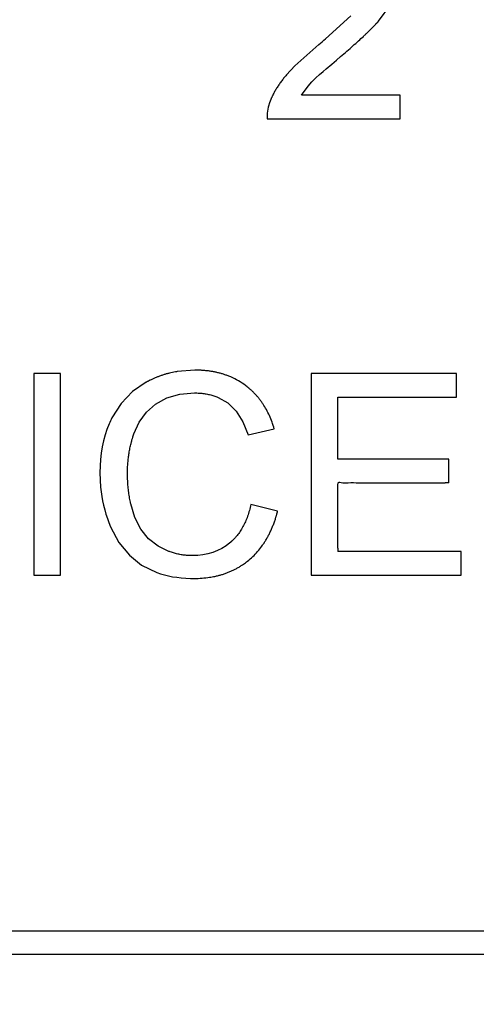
# Model space of a CAD drawing. Header units: inches. Extents: x 0 to 17, y 0 to 11.
# Tile 25 of 55: x 9.3526 to 9.4474, y 5.1943 to 5.3984. Entities that reach past the tile are written whole.
import ezdxf

# ---------------------------------------------------------------- set-up
doc = ezdxf.new("R2010")
doc.units = ezdxf.units.IN
doc.header["$LTSCALE"] = 0.935
doc.header["$MEASUREMENT"] = 0
doc.layers.get('0').update_dxf_attribs({"linetype": 'CONTINUOUS'})
doc.styles.add('TEXTSTYLE_2', font='txt', dxfattribs={"width": 0.8})
doc.dimstyles.new('DIMSTYLE_1', dxfattribs={"dimtxt": 0.125, "dimasz": 0.1875, "dimexe": 0.125, "dimexo": 0.0625, "dimgap": 0.0625, "dimtad": 0, "dimtih": 1, "dimtoh": 1, "dimlfac": 1.6666666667, "dimzin": 4, "dimdsep": 46, "dimtxsty": 'TEXTSTYLE_2', "dimblk": '_FILLED', "dimblk1": '_FILLED', "dimblk2": '_FILLED', "dimcen": 0.09, "dimazin": 1, "dimtfac": 1, "dimtofl": 0, "dimtmove": 0, "dimatfit": 3, "dimldrblk": '_FILLED', "dimfxl": 1, "dimtolj": 1, "dimtzin": 4, "dimarcsym": 0})

# ---------------------------------------------------------------- blocks, each defined once
blk = doc.blocks.new('_FILLED')
at = {"color": 0, "linetype": 'ByBlock'}
blk.add_solid([(0, 0), (-1, 0.1666666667), (-1, -0.1666666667)], dxfattribs=at)
blk = doc.blocks.new('*D1')
at = {"color": 2, "linetype": 'Continuous', "transparency": 16777216}
for p, q in [((9.9803149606, 5.1684343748), (9.9803149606, 4.7543781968)), ((5.0196850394, 5.1469079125), (5.0196850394, 4.7543781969)), ((5.0196850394, 4.8793781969), (7.3035714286, 4.8793781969)), ((9.9803149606, 4.8793781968), (7.6964285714, 4.8793781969))]:
    blk.add_line(p, q, dxfattribs=at)
at = {"color": 2, "linetype": 'Continuous', "transparency": 16777216, "xscale": 0.1875, "yscale": 0.1875, "zscale": 0.1875}
for p, rotation in [((5.0196850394, 4.8793781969), 180), ((9.9803149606, 4.8793781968), 359.9999999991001)]:
    blk.add_blockref('_FILLED', p, dxfattribs=dict(at, rotation=rotation))
at = {"color": 2, "linetype": 'Continuous', "transparency": 16777216, "insert": (7.5, 4.9418781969), "char_height": 0.125, "width": 0.4017857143, "attachment_point": 2, "line_spacing_factor": 0.9, "style": 'TEXTSTYLE_2'}
blk.add_mtext('{\\ftxt;\\W0.0001;\\H0.0001;\\~}{\\ftxt;\\W2.1428571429;\\H0.125; }{\\ftxt;\\W0.0001;\\H0.0001;\\~}', dxfattribs=at)

msp = doc.modelspace()

# ---------------------------------------------------------------- linework, layer by layer
at = {"color": 7, "linetype": 'Continuous'}
for p, q in [((9.4271170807, 5.398076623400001), (9.4296428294, 5.401468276)), ((9.4213330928, 5.399155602), (9.416091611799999, 5.394381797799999)), ((9.4146824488, 5.393205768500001), (9.4097398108, 5.3887952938)), ((9.4173688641, 5.3891681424), (9.4183384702, 5.3899914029)), ((9.4183384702, 5.3899914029), (9.4192131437, 5.390727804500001)), ((9.4097398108, 5.3887952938), (9.4079737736, 5.3869057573)), ((9.4162340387, 5.388191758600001), (9.4173688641, 5.3891681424)), ((9.4111036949, 5.382686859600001), (9.4124599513, 5.3845561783)), ((9.4124599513, 5.3845561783), (9.4132721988, 5.3854671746)), ((9.4316076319, 5.382686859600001), (9.4111036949, 5.382686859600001)), ((9.4316076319, 5.377787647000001), (9.4316076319, 5.382686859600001)), ((9.4039580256, 5.377787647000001), (9.4316076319, 5.377787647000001)), ((9.3611317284, 5.3250165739), (9.355592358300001, 5.3250165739)), ((9.355592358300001, 5.3250165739), (9.355592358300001, 5.2832504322)), ((9.3611317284, 5.2832504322), (9.3611317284, 5.3250165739)), ((9.3889773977, 5.3257157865), (9.385339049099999, 5.3254263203)), ((9.3788671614, 5.3231976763), (9.376061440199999, 5.3212771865)), ((9.3808490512, 5.3186882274), (9.3831714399, 5.3199659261)), ((9.393844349, 5.3200596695), (9.3958207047, 5.3189102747)), ((9.3958207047, 5.3189102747), (9.397553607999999, 5.3172038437)), ((9.3763183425, 5.3124945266), (9.3774122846, 5.3149274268)), ((9.4000301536, 5.312279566), (9.4054561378, 5.3135646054)), ((9.3765522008, 5.295179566), (9.3756853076, 5.2980124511)), ((9.406155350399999, 5.2965024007), (9.4006136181, 5.297900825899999)), ((9.3714970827, 5.2932543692), (9.3732384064, 5.2899807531)), ((9.381364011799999, 5.2892386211), (9.379375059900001, 5.290774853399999)), ((9.3835995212, 5.2881474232), (9.381364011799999, 5.2892386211)), ((9.3779222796, 5.285300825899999), (9.381061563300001, 5.2837575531)), ((9.355592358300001, 5.2832504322), (9.3611317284, 5.2832504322))]:
    msp.add_line(p, q, dxfattribs=at)
at = {"color": 6, "linetype": 'Continuous'}
for p, q in [((9.443265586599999, 5.3250165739), (9.4131073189, 5.3250165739)), ((9.4131073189, 5.3250165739), (9.4131073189, 5.2832504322)), ((9.443265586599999, 5.3201173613), (9.443265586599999, 5.3250165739)), ((9.4186490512, 5.3201173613), (9.443265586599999, 5.3201173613)), ((9.4186490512, 5.307283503), (9.4186490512, 5.3201173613)), ((9.441689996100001, 5.307283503), (9.4186490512, 5.307283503)), ((9.441689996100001, 5.3023842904), (9.441689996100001, 5.307283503)), ((9.444255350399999, 5.2881496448), (9.4186490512, 5.2881496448)), ((9.4131073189, 5.2832504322), (9.4238908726, 5.2832504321)), ((9.9803149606, 5.2094079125), (5.0196850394, 5.2094079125)), ((7.3961191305, 5.204683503), (9.9755905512, 5.204683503))]:
    msp.add_line(p, q, dxfattribs=at)
at = {"color": 7, "linetype": 'Continuous'}
for points in [[(9.4132721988, 5.3854671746), (9.4141006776, 5.3862822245), (9.4148640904, 5.386982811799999), (9.415577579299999, 5.3876178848), (9.4162340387, 5.388191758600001)], [(9.4045603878, 5.3813545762), (9.4042014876, 5.3801947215), (9.4040002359, 5.3790064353), (9.4039580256, 5.377787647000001)], [(9.376061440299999, 5.3212771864), (9.3736938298, 5.318821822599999), (9.3717781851, 5.3158181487)], [(9.3831714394, 5.3199659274), (9.385849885, 5.3207346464), (9.3888805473, 5.320991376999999)], [(9.3774122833, 5.3149274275), (9.3789278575, 5.3169903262), (9.3808490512, 5.3186882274)], [(9.397553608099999, 5.3172038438), (9.398946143, 5.314988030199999), (9.4000301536, 5.312279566)], [(9.3793750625, 5.290774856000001), (9.377771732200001, 5.2927538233), (9.3765522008, 5.295179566)], [(9.373238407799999, 5.289980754), (9.3753953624, 5.2873389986), (9.3779222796, 5.285300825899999)]]:
    msp.add_lwpolyline(points, dxfattribs=at)
for centre, radius, start, end in [((9.321094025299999, 5.5067792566), 0.1471656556, 309.4896851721, 310.2042730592), ((9.3905138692, 5.3105318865), 0.0149912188, 53.14330444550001, 66.6640288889), ((9.3897728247, 5.3065882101), 0.0202237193, 152.8454825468, 156.7451366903), ((9.3997812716, 5.3044072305), 0.0304905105, 179.9306552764, 187.3897606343), ((9.441155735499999, 4.9646956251), 0.3376890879, 89.9093518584, 90.0427044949), ((9.5271674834, 5.2886214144), 0.1085194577, 179.9089878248, 180.24908433), ((9.3898397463, 5.2988393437), 0.0162199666, 304.5623439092, 308.3984867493), ((9.388885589, 5.3145816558), 0.0320304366, 268.5882059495, 270.0078833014)]:
    msp.add_arc(centre, radius, start, end, dxfattribs=at)
for points, knots in [([(9.4192131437, 5.390727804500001), (9.4196722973, 5.3911166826), (9.4205581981, 5.391874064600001), (9.421789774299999, 5.3929486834), (9.4229240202, 5.393961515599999), (9.423788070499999, 5.394753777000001), (9.4244305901, 5.3953563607), (9.4248881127, 5.395792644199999), (9.4253212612, 5.396213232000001), (9.4256619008, 5.3965506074), (9.4259222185, 5.3968126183), (9.426111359, 5.3970051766), (9.4262944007, 5.3971937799), (9.4264713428, 5.3973784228), (9.4266137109, 5.3975289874), (9.4267245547, 5.3976474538), (9.4268061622, 5.3977353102), (9.426872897, 5.397807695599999), (9.4269255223, 5.397865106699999), (9.426964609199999, 5.3979079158), (9.4270033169, 5.3979504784), (9.4270352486, 5.3979857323), (9.4270606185, 5.3980138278), (9.4270763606, 5.3980312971), (9.427088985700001, 5.3980453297), (9.427098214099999, 5.398055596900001), (9.4271065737, 5.3980649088), (9.4271117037, 5.398070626), (9.4271170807, 5.398076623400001), (9.4271170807, 5.398076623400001)], [0, 0, 0, 0, 0.1250000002, 0.2500000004, 0.3750000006, 0.5000000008, 0.5625000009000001, 0.625000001, 0.6875000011, 0.7500000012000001, 0.7812500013, 0.8125000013, 0.8437500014, 0.8750000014, 0.9062500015, 0.9218750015, 0.9375000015, 0.9531250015, 0.9609375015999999, 0.9687500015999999, 0.9765625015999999, 0.9843750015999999, 0.9882812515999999, 0.9921875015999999, 0.9941406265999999, 0.9960937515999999, 0.9980468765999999, 0.9990234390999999, 1, 1, 1, 1]), ([(9.4079737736, 5.3869057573), (9.407778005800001, 5.3866786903), (9.4073999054, 5.3862233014), (9.406873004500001, 5.3855366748), (9.406386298, 5.3848467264), (9.4060141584, 5.3842691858), (9.4057364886, 5.3838057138), (9.4055382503, 5.3834574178), (9.4053500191, 5.3831084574), (9.4052014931, 5.3828171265), (9.405087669, 5.3825837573), (9.4050047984, 5.3824085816), (9.404924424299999, 5.3822332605), (9.404846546, 5.3820577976), (9.4047837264, 5.381911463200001), (9.4047347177, 5.381794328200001), (9.4046985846, 5.3817064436), (9.4046689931, 5.3816331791), (9.4046456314, 5.3815745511), (9.4046282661, 5.3815305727), (9.4046110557, 5.3814865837), (9.4045968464, 5.3814499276), (9.4045855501, 5.3814205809), (9.404578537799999, 5.3814022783), (9.4045729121, 5.381387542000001), (9.4045687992, 5.381376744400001), (9.4045650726, 5.3813669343), (9.4045627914, 5.3813609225), (9.4045604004, 5.381354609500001), (9.4045603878, 5.3813545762), (9.4045603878, 5.3813545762)], [0, 0, 0, 0, 0.1250000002, 0.2500000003, 0.3750000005, 0.5000000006, 0.5625000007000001, 0.6250000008, 0.6875000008, 0.7500000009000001, 0.781250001, 0.812500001, 0.843750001, 0.8750000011, 0.9062500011, 0.9218750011, 0.9375000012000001, 0.9531250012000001, 0.9609375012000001, 0.9687500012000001, 0.9765625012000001, 0.9843750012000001, 0.9882812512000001, 0.9921875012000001, 0.9941406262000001, 0.9960937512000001, 0.9980468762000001, 0.9990234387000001, 0.9999897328, 1, 1, 1, 1]), ([(9.385339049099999, 5.3254263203), (9.3852157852, 5.3254061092), (9.384660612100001, 5.3253100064), (9.3839002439, 5.3251464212), (9.3830623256, 5.3249236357), (9.382441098, 5.3247368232), (9.3818270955, 5.3245302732), (9.3813214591, 5.324341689), (9.3809205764, 5.324180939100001), (9.3806217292, 5.3240554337), (9.3803246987, 5.3239249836), (9.3800294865, 5.323789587), (9.379784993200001, 5.3236726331), (9.379590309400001, 5.3235765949), (9.3794447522, 5.3235033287), (9.379323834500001, 5.3234412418), (9.3792273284, 5.3233909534), (9.3791550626, 5.3233529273), (9.3790829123, 5.3233145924), (9.3790228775, 5.3232823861), (9.3789749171, 5.3232564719), (9.3789449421, 5.3232401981), (9.378921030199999, 5.32322717), (9.378902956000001, 5.3232172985), (9.378888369, 5.3232093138), (9.3788772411, 5.3232032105), (9.3788723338, 5.3232005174), (9.3788671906, 5.3231976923), (9.3788671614, 5.3231976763), (9.3788671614, 5.3231976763)], [0, 0, 0, 0, 0.0537912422, 0.2430329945, 0.3376538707, 0.4322747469, 0.5268956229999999, 0.6215164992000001, 0.6688269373, 0.7161373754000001, 0.7634478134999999, 0.8107582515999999, 0.8580686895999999, 0.8817239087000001, 0.9053791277, 0.9290343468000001, 0.9408619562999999, 0.9526895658, 0.9645171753, 0.9763447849, 0.9822585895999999, 0.9881723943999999, 0.9911292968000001, 0.9940861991, 0.9970431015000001, 0.9985215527, 0.9992607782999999, 0.9999916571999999, 1, 1, 1, 1]), ([(9.3964522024, 5.3242967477), (9.3963124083, 5.3243571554), (9.3959643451, 5.324501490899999), (9.395397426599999, 5.3247129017), (9.3947473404, 5.3249244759), (9.394081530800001, 5.3251110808), (9.3933999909, 5.325272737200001), (9.3927027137, 5.325409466), (9.3921085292, 5.3255026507), (9.391625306, 5.3255647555), (9.39125895, 5.3256051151), (9.390888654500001, 5.3256392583), (9.3905767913, 5.3256625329), (9.3903253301, 5.3256780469), (9.3901357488, 5.32568813), (9.3899451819, 5.325696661), (9.389753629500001, 5.3257036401), (9.3895931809, 5.3257081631), (9.389464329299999, 5.3257110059), (9.3893674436, 5.3257127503), (9.3892703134, 5.325714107), (9.3891891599, 5.3257149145), (9.389124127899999, 5.3257153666), (9.3890833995, 5.325715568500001), (9.389050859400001, 5.3257156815), (9.3890262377, 5.3257157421), (9.3890063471, 5.3257157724), (9.3889911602, 5.325715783), (9.3889844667, 5.325715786), (9.3889774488, 5.3257157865), (9.3889773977, 5.3257157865), (9.3889773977, 5.3257157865)], [0, 0, 0, 0, 0.063759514, 0.1573835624, 0.2510076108, 0.3446316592, 0.4382557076, 0.531879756, 0.6255038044, 0.6723158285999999, 0.7191278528, 0.765939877, 0.8127519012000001, 0.8361579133, 0.8595639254, 0.8829699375, 0.9063759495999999, 0.9297819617, 0.9414849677, 0.9531879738, 0.9648909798, 0.9765939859, 0.9824454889, 0.9882969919, 0.9912227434, 0.9941484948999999, 0.9970742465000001, 0.9985371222, 0.9992685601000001, 0.999989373, 1, 1, 1, 1]), ([(9.4054561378, 5.3135646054), (9.405316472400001, 5.3140456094), (9.4050100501, 5.3149806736), (9.4044691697, 5.316302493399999), (9.4038470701, 5.317543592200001), (9.4032609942, 5.318510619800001), (9.4027515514, 5.3192439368), (9.4023491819, 5.3197737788), (9.4019265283, 5.3202834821), (9.4015574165, 5.3206914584), (9.4012519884, 5.321007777), (9.4010178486, 5.3212399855), (9.4007786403, 5.3214671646), (9.400534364, 5.3216893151), (9.4003265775, 5.3218702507), (9.4001578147, 5.3220124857), (9.4000299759, 5.3221179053), (9.399922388, 5.322204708), (9.399835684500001, 5.3222735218), (9.3997703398, 5.322324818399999), (9.3997046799, 5.322375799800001), (9.399649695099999, 5.3224180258), (9.3996055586, 5.3224516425), (9.3995778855, 5.3224726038), (9.3995557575, 5.322489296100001), (9.399539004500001, 5.3225018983), (9.3995254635, 5.3225120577), (9.39951512, 5.3225198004), (9.399510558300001, 5.3225232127), (9.3995057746, 5.3225267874), (9.399505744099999, 5.3225268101), (9.399505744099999, 5.3225268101)], [0, 0, 0, 0, 0.1249999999, 0.2499999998, 0.3749999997, 0.4999999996, 0.5624999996, 0.6249999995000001, 0.6874999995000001, 0.7499999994, 0.7812499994, 0.8124999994, 0.8437499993, 0.8749999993, 0.9062499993, 0.9218749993, 0.9374999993, 0.9531249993, 0.9609374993, 0.9687499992, 0.9765624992, 0.9843749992, 0.9882812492, 0.9921874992, 0.9941406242, 0.9960937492, 0.9980468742, 0.9990234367, 0.9995117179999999, 0.999993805, 1, 1, 1, 1]), ([(9.3888805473, 5.320991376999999), (9.3892292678, 5.320991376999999), (9.3899117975, 5.3209698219), (9.3908908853, 5.3208726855), (9.3918252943, 5.3207106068), (9.392566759, 5.3205213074), (9.393137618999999, 5.320337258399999), (9.3935150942, 5.3201975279), (9.3937481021, 5.3201012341), (9.393844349, 5.3200596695)], [0, 0, 0, 0, 0.1866420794, 0.3732841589, 0.5599262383, 0.7465683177, 0.8398893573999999, 0.9332103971, 1, 1, 1, 1]), ([(9.3750073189, 5.3044748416), (9.3750073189, 5.3048185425), (9.3750209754, 5.305503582), (9.3750824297, 5.3065240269), (9.3751848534, 5.307537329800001), (9.3753043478, 5.3083757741), (9.375420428, 5.3090429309), (9.375517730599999, 5.3095414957), (9.3756252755, 5.3100382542), (9.375723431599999, 5.3104507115), (9.3758070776, 5.3107797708), (9.3758723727, 5.311026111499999), (9.375940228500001, 5.3112719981), (9.376010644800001, 5.31151743), (9.3760714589, 5.3117215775), (9.3761213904, 5.3118846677), (9.3761594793, 5.3120068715), (9.3761917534, 5.312108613), (9.3762178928, 5.3121899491), (9.3762376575, 5.312250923), (9.3762575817, 5.3123118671), (9.37627432, 5.312362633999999), (9.376287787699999, 5.3124032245), (9.376296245, 5.3124286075), (9.3763030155, 5.3124488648), (9.3763081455, 5.3124641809), (9.3763122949, 5.3124765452), (9.3763154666, 5.3124859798), (9.376316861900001, 5.3124901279), (9.3763183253, 5.3124944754), (9.3763183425, 5.3124945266), (9.3763183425, 5.3124945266)], [0, 0, 0, 0, 0.1249999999, 0.2499999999, 0.3749999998, 0.4999999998, 0.5624999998, 0.6249999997, 0.6874999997, 0.7499999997, 0.7812499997, 0.8124999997, 0.8437499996, 0.8749999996, 0.9062499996, 0.9218749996, 0.9374999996, 0.9531249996, 0.9609374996, 0.9687499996, 0.9765624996, 0.9843749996, 0.9882812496, 0.9921874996, 0.9941406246, 0.9960937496, 0.9980468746, 0.9990234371, 0.9995117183, 0.9999885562, 1, 1, 1, 1]), ([(9.3756853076, 5.2980124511), (9.3756597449, 5.2981230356), (9.375593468, 5.298419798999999), (9.3754941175, 5.2989094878), (9.3753915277, 5.299485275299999), (9.375301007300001, 5.3000716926), (9.3752225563, 5.300668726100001), (9.3751561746, 5.3012763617), (9.3751109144, 5.301791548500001), (9.375080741, 5.3022089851), (9.3750611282, 5.3025247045), (9.3750445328, 5.3028430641), (9.3750309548, 5.3031640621), (9.3750221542, 5.3034337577), (9.3750166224, 5.3036508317), (9.3750132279, 5.3038142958), (9.3750110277, 5.3039510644), (9.3750096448, 5.3040608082), (9.3750087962, 5.3041432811), (9.3750081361, 5.3042259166), (9.375007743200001, 5.304294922), (9.3750075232, 5.3043501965), (9.375007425, 5.3043848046), (9.37500737, 5.3044124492), (9.3750073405, 5.3044333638), (9.3750073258, 5.3044502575), (9.3750073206, 5.304463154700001), (9.3750073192, 5.3044688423), (9.3750073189, 5.3044748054), (9.3750073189, 5.3044748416), (9.3750073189, 5.3044748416)], [0, 0, 0, 0, 0.0565553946, 0.1508998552, 0.2452443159, 0.3395887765, 0.4339332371, 0.5282776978, 0.6226221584, 0.6697943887, 0.7169666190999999, 0.7641388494, 0.8113110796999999, 0.85848331, 0.8820694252, 0.9056555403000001, 0.9292416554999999, 0.9410347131, 0.9528277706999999, 0.9646208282, 0.9764138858, 0.9823104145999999, 0.9882069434, 0.9911552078, 0.9941034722, 0.9970517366, 0.9985258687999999, 0.9992629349, 0.9999910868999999, 1, 1, 1, 1]), ([(9.4186481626, 5.2887937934), (9.4186495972, 5.2902835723), (9.418652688, 5.2925182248), (9.418650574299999, 5.2954980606), (9.418637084, 5.297359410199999), (9.4186412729, 5.2988516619), (9.4186423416, 5.2999607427), (9.4186630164, 5.300896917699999), (9.418673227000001, 5.3016550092), (9.4185979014, 5.3021377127), (9.418798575, 5.3024750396), (9.4191945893, 5.3024961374), (9.4198212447, 5.3023125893), (9.4211740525, 5.302423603), (9.423022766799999, 5.3023721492), (9.4252621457, 5.3023959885), (9.4282403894, 5.3023844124), (9.4319655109, 5.3023822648), (9.4364346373, 5.302383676), (9.4394142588, 5.3023840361), (9.4409040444, 5.3023846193)], [0, 0, 0, 0, 0.1248828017, 0.1873241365, 0.2497853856, 0.2809226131, 0.3123985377, 0.3428030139, 0.3592577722, 0.3762930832, 0.3823977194, 0.3891202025, 0.4068043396, 0.4379940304, 0.5004591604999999, 0.5629113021, 0.6253504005, 0.7502333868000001, 0.8751166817, 1, 1, 1, 1]), ([(9.4006136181, 5.297900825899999), (9.4005188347, 5.2974608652), (9.4003077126, 5.2966083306), (9.399926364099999, 5.2954114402), (9.3994803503, 5.2942962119), (9.3990547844, 5.293434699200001), (9.398681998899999, 5.292786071), (9.398386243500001, 5.2923198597), (9.3980743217, 5.2918738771), (9.3978009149, 5.2915190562), (9.3975741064, 5.2912452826), (9.397399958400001, 5.2910449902), (9.3972217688, 5.2908497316), (9.3970395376, 5.290659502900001), (9.396884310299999, 5.2905051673), (9.3967581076, 5.29038421), (9.3966624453, 5.290294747), (9.3965818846, 5.2902212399), (9.3965169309, 5.290163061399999), (9.3964679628, 5.2901197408), (9.3964187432, 5.2900767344), (9.3963775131, 5.2900411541), (9.3963444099, 5.2900128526), (9.3963236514, 5.2899952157), (9.396307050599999, 5.2899811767), (9.3962944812, 5.289970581), (9.3962843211, 5.2899620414), (9.3962765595, 5.289955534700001), (9.3962731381, 5.2899526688), (9.3962695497, 5.2899496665), (9.396269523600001, 5.2899496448), (9.396269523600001, 5.2899496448)], [0, 0, 0, 0, 0.1250000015, 0.2500000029, 0.3750000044, 0.5000000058, 0.5625000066, 0.6250000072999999, 0.687500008, 0.7500000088, 0.7812500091, 0.8125000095, 0.8437500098, 0.8750000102, 0.9062500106, 0.9218750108, 0.9375000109, 0.9531250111, 0.9609375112, 0.9687500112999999, 0.9765625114, 0.9843750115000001, 0.9882812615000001, 0.9921875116, 0.9941406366, 0.9960937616, 0.9980468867, 0.9990234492, 0.9995117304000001, 0.999992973, 1, 1, 1, 1]), ([(9.399914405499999, 5.2861275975), (9.4002899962, 5.2864255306), (9.401012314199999, 5.2870547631), (9.402009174, 5.2880989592), (9.4027676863, 5.2890529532), (9.4033311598, 5.2898665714), (9.4037320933, 5.2905020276), (9.4041113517, 5.2911627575), (9.4044689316, 5.2918487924), (9.4048048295, 5.2925601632), (9.4050666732, 5.2931741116), (9.4052653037, 5.2936779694), (9.4054088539, 5.2940622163), (9.405546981, 5.2944528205), (9.4056575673, 5.294783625), (9.405743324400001, 5.2950514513), (9.4058062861, 5.2952539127), (9.4058678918, 5.2954579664), (9.4059281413, 5.295663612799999), (9.4059772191, 5.2958363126), (9.406015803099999, 5.2959752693), (9.406044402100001, 5.2960798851), (9.4060679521, 5.2961673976), (9.4060866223, 5.2962376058), (9.4061005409, 5.2962903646), (9.406114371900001, 5.2963432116), (9.4061258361, 5.2963873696), (9.4061349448, 5.2964226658), (9.406141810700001, 5.2964493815), (9.4061473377, 5.29647097), (9.4061515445, 5.2964874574), (9.4061534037, 5.2964947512), (9.406155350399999, 5.2965024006), (9.406155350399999, 5.2965024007)], [0, 0, 0, 0, 0.1250000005, 0.250000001, 0.3750000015, 0.4375000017, 0.500000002, 0.5625000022, 0.6250000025, 0.6875000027, 0.7500000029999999, 0.7812500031, 0.8125000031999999, 0.8437500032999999, 0.8750000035, 0.8906250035, 0.9062500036, 0.9218750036, 0.9375000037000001, 0.9531250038, 0.9609375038, 0.9687500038, 0.9765625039, 0.9804687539, 0.9843750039, 0.9882812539, 0.9921875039, 0.9941406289, 0.9960937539, 0.9980468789, 0.9990234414, 0.9995117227, 1, 1, 1, 1]), ([(9.3884317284, 5.287275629), (9.3881146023, 5.287275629), (9.3874861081, 5.287296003), (9.3865605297, 5.2873877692), (9.3856520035, 5.2875408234), (9.3849090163, 5.2877195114), (9.3843230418, 5.2878931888), (9.3839357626, 5.2880227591), (9.3836955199, 5.2881109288), (9.3835995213, 5.2881474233)], [0, 0, 0, 0, 0.187456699, 0.3749133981, 0.5623700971, 0.7498267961, 0.8435551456, 0.9372834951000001, 1, 1, 1, 1]), ([(9.3931037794, 5.2829682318), (9.3932352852, 5.2829957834), (9.393607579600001, 5.283078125), (9.394211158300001, 5.2832321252), (9.394907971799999, 5.2834418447), (9.395589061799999, 5.2836794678), (9.3962544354, 5.2839449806), (9.3969040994, 5.284238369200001), (9.3974324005, 5.2845060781), (9.3978471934, 5.2847341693), (9.3981543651, 5.284912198), (9.3984576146, 5.2850971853), (9.39875343, 5.2852868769), (9.3989469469, 5.2854170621), (9.3990413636, 5.285482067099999)], [0, 0, 0, 0, 0.0599789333, 0.1707991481, 0.2816193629, 0.3924395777, 0.5032597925, 0.6140800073, 0.7249002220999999, 0.7803103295, 0.8357204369, 0.8911305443, 0.9465406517, 1, 1, 1, 1]), ([(9.3888899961, 5.2825512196), (9.3894333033, 5.2825512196), (9.390498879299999, 5.2825885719), (9.391895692, 5.2827413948), (9.3927493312, 5.2828939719), (9.3931037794, 5.2829682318)], [0, 0, 0, 0, 0.3663827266, 0.7327654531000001, 1, 1, 1, 1])]:
    msp.add_open_spline(points, degree=3, knots=knots, dxfattribs=at)
for points in [[(9.3711921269, 5.3145729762), (9.3699229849, 5.311621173), (9.3692907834, 5.308244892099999), (9.3692907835, 5.3044441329)], [(9.3695440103, 5.3004855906), (9.3698737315, 5.2979649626), (9.3705252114, 5.295555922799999), (9.3714970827, 5.2932543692)], [(9.396269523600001, 5.2899496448), (9.3941293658, 5.2881709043), (9.391523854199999, 5.2872756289), (9.3884317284, 5.287275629)], [(9.381061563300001, 5.2837575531), (9.383102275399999, 5.2830249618), (9.3854468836, 5.2826266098), (9.3880964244, 5.2825609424)]]:
    msp.add_open_spline(points, degree=3, dxfattribs=at)
at = {"color": 6, "linetype": 'Continuous'}
msp.add_open_spline([(9.4238908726, 5.2832504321), (9.425440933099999, 5.2832504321), (9.429007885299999, 5.2832504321), (9.4335482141, 5.2832504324), (9.4370767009, 5.2832504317), (9.4394493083, 5.2832504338), (9.4414568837, 5.283250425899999), (9.442749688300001, 5.2832504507), (9.4435100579, 5.2832504), (9.4439323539, 5.2832505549), (9.4441502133, 5.283250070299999), (9.4442411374, 5.283251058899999), (9.444259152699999, 5.28324804), (9.4442543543, 5.2832593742), (9.4442559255, 5.2833153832), (9.4442551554, 5.2834464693), (9.4442554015, 5.2836906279), (9.4442553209, 5.2841116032), (9.4442553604, 5.2847814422), (9.4442553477, 5.2857000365), (9.4442553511, 5.286618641), (9.44425535, 5.287690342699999), (9.444255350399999, 5.2881496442), (9.444255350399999, 5.2881496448)], degree=3, knots=[0, 0, 0, 0, 0.09422939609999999, 0.2074507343, 0.2640614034, 0.3206720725, 0.3772827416, 0.4338934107, 0.4621987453, 0.4905040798, 0.5188094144, 0.5329620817, 0.5471147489, 0.5612674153, 0.5754200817, 0.6037254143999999, 0.6320307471, 0.6603360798, 0.7169467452, 0.7735574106, 0.8301680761, 0.8867787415, 1, 1, 1, 1], dxfattribs=at)

# ---------------------------------------------------------------- dimensions: what is measured, and where the dimension line sits
at = {"color": 2, "linetype": 'Continuous'}
dim = msp.add_linear_dim(base=(9.9803149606, 4.8793781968), p1=(5.0196850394, 5.2094079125), p2=(9.9803149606, 5.2309343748), text='{\\ftxt;\\W0.0001;\\H0.0001;\\~}{\\ftxt;\\W2.1428571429;\\H0.125; }{\\ftxt;\\W0.0001;\\H0.0001;\\~}', dimstyle='DIMSTYLE_1', dxfattribs=at)
dim.commit()
dim.dimension.update_dxf_attribs({"geometry": '*D1', "text_midpoint": (7.4821428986, 4.8793783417), "dimtype": 160})

doc.saveas('drawing.dxf')
